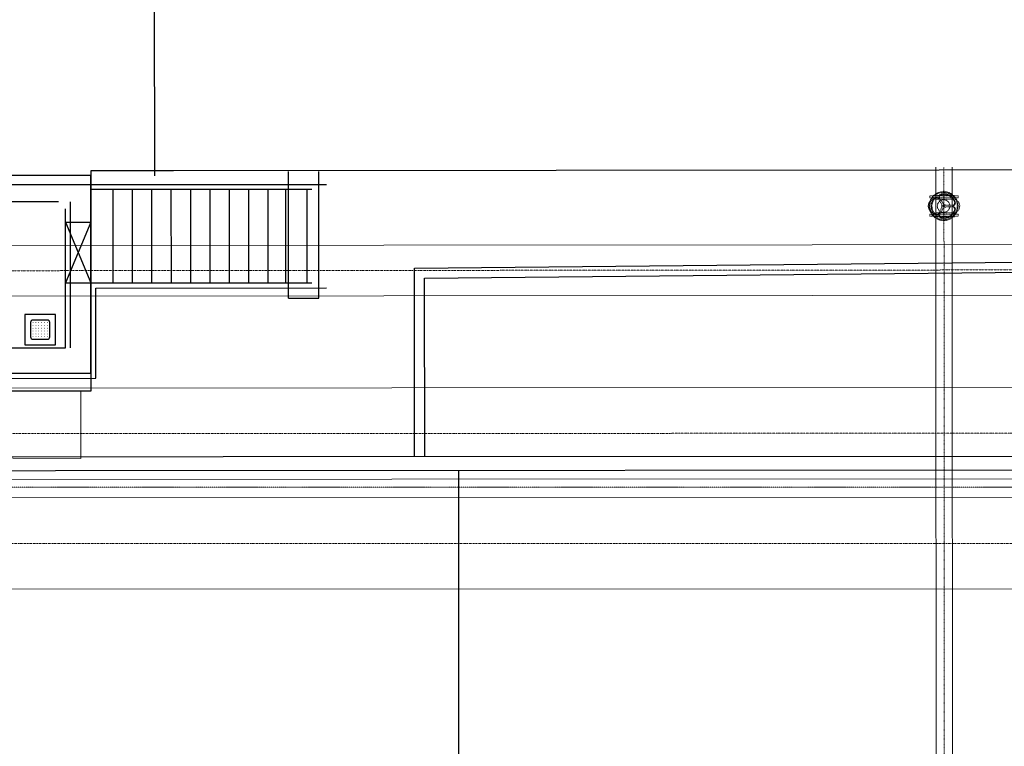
# Model space of a CAD drawing. Header units: metres. Extents: x -270273 to 328371, y -146885 to 591473.
# Tile 35 of 256: x -98333 to -88623, y -15580 to -8417. Entities that reach past the tile are written whole.
import ezdxf
from ezdxf.lldxf.tags import DXFTag

# ---------------------------------------------------------------- set-up
doc = ezdxf.new("R2010")
doc.units = ezdxf.units.M
doc.header["$PDMODE"] = 1
for name, pattern in [('RI-AWZI_PROCESLEIDING', [18.45, 6, -1.8, 1.75, -1.8, 1.75, -1.8, 1.75, -1.8]), ('RI-AWZI_SLIBLEIDING', [11, 5, -3, 0, -3]), ('RI-AWZI_TERREINRIOLERING', [19.8, 6, -1.8, 2.4, -1.8, 1.8, -1.8, 2.4, -1.8])]:
    doc.linetypes.add(name, pattern=pattern)
doc.layers.get('0').update_dxf_attribs({"color": 151})
for name, color, linetype, lineweight in [('B-CO-BC-BETONVORM-G', 50, 'Continuous', 18), ('B-XX-RI-AWZI_PROCESLEIDING-G', 30, 'RI-AWZI_PROCESLEIDING', 18), ('B-XX-RI-AWZI_SLIBLEIDING-G', 40, 'RI-AWZI_SLIBLEIDING', 18), ('B-XX-RI-AWZI_TERREINRIOLERING-G', 211, 'RI-AWZI_TERREINRIOLERING', 18), ('B-XX-VH-VERHARDING-V', 253, 'Continuous', 18)]:
    doc.layers.add(name, color=color, linetype=linetype, lineweight=lineweight)
doc.layers.add('B-XX-OG-BEBOUWING-G', color=1, linetype='Continuous')
doc.layers.add('B-XX-RI-AWZI_BEDRIJFSWATER-G_HDSR', color=150, linetype='HDSR_Bedrijfswater')
doc.styles.get("Standard").update_dxf_attribs({"font": 'iv-font.shx'})
tags = doc.linetypes.add('HDSR_Bedrijfswater', pattern='A,25,-2,["BW",Standard,S=1.5,R=0,X=0,Y=-0.75],-5', length=32).pattern_tags.tags
tags[6] = DXFTag(74, 10)

# ---------------------------------------------------------------- blocks, each defined once
blk = doc.blocks.new('meAF150T')
at = {"color": 0}
for p, q in [((0, -105), (0, 105)), ((4.5, 140), (24.5, 140)), ((4.5, 80), (4.5, 140)), ((24.5, 80), (24.5, 140)), ((185.5, 140), (185.5, 85)), ((185.5, 140), (205.5, 140)), ((205.5, 140), (205.5, -80)), ((210, 105), (210, -105)), ((4.5, -140), (4.5, 80)), ((24.5, 85), (35, 85)), ((24.5, 85), (24.5, -85)), ((36.9, 75.8), (36.9, -74.5)), ((173.1, 75.8), (173.1, -74.5)), ((185.5, 85), (175, 85)), ((185.5, -85), (185.5, 85)), ((35, -85), (24.5, -85)), ((24.5, -140), (24.5, -85)), ((185.5, -85), (175, -85)), ((185.5, -80), (185.5, -140)), ((205.5, -80), (205.5, -140)), ((24.5, -140), (4.5, -140)), ((205.5, -140), (185.5, -140))]:
    blk.add_line(p, q, dxfattribs=at)
at = {"color": 251}
for p, q in [((97.5, 80.3), (97.5, 19.7)), ((112.5, 80.3), (112.5, 19.7)), ((28.4, -39.4), (80.9, -9.1)), ((35.9, -52.3), (88.4, -22.1)), ((174.1, -52.3), (121.6, -22.1)), ((181.6, -39.4), (129.1, -9.1))]:
    blk.add_line(p, q, dxfattribs=at)
for radius in [142.5, 135.2, 8.29]:
    blk.add_circle((105, -3.8), radius, dxfattribs=at)
at = {"color": 0}
blk.add_circle((105, -3.8), 61.8, dxfattribs=at)
at = {"color": 251}
for centre, radius, start, end in [((105, -3.8), 122.5, 111.12675, 188.87325), ((105, -3.8), 115.2, 111.12675, 188.87325), ((72.5, 80.3), 32.3, 0, 111.12675), ((72.5, 80.3), 25, 0, 111.12675), ((137.5, 80.3), 32.3, 68.87325, 180), ((137.5, 80.3), 25, 68.87325, 180), ((105, -3.8), 115.2, 351.12675, 68.87325), ((105, -3.8), 122.5, 351.12675, 68.87325), ((105, -3.8), 19.3, 126.65594, 173.34406), ((87.5, 19.7), 10, 306.65594, 0), ((122.5, 19.7), 10, 180, 233.34406), ((105, -3.8), 19.3, 6.65594, 53.34406), ((15.9, -17.7), 32.3, 188.87325, 300), ((15.9, -17.7), 25, 188.87325, 300), ((48.4, -74), 32.3, 120, 231.12675), ((48.4, -74), 25, 120, 231.12675), ((105, -3.8), 115.2, 231.12675, 308.87325), ((75.9, -0.4), 10, 300, 353.34406), ((93.4, -30.7), 10, 66.65594, 120), ((105, -3.8), 19.3, 246.65594, 293.34406), ((116.6, -30.7), 10, 60, 113.34406), ((134.1, -0.4), 10, 186.65594, 240), ((161.6, -74), 25, 308.87325, 60), ((161.6, -74), 32.3, 308.87325, 60), ((194.1, -17.7), 32.3, 240, 351.12675), ((194.1, -17.7), 25, 240, 351.12675), ((105, -3.8), 122.5, 231.12675, 308.87325)]:
    blk.add_arc(centre, radius, start, end, dxfattribs=at)
at = {"color": 0}
for centre, start, end in [((105, 85), 0, 180), ((105, -85), 180, 0)]:
    blk.add_arc(centre, 70, start, end, dxfattribs=at)
for p in [(0, 0), (0, 0), (210, 0), (210, 0)]:
    blk.add_point(p, dxfattribs=at)

msp = doc.modelspace()

# ---------------------------------------------------------------- linework, layer by layer
at = {"layer": 'B-CO-BC-BETONVORM-G'}
for points in [[(-111554.3513, -5019.1628), (-111542.2966, -11304.4564, 0.413715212), (-109894.9436, -12948.2975), (-64210.1266, -12938.423, 0.414213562), (-62563.4826, -11291.067), (-62563.7623, -9997.1278, 0.000036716), (-62563.7623, -9996.886), (-62569.8976, 6904.3195)], [(-110654.3529, -5017.4366), (-110642.2982, -11302.7303, 0.413715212), (-109895.1381, -12048.2976), (-64210.3211, -12038.423, 0.414213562), (-63463.4826, -11291.2615), (-63463.7622, -9997.3223, 0.000036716), (-63463.7623, -9997.2126), (-63469.8976, 6903.9928)], [(-43533.6991, -8673.4227), (-43532.6186, -10099.5747, -0.414213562), (-44032.2397, -10599.9534), (-98972.909, -10641.5761)], [(-43033.699, -8673.3146), (-43032.6188, -10099.1959, -0.414213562), (-44031.8609, -11099.9532), (-98972.5302, -11141.5759)], [(-131378.6303, -11100.4541), (-131378.3513, -12391.1286, 0.414213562), (-129730.9954, -14037.7726), (-23729.8807, -14014.8609, 0.414213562), (-22083.2367, -12367.5049), (-22083.6989, -10229.2436)], [(-130478.6303, -11100.2596), (-130478.3514, -12390.9341, 0.414213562), (-129731.1899, -13137.7726), (-23730.0752, -13114.8609, 0.414213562), (-22983.2367, -12367.6994), (-22983.6989, -10229.4381)]]:
    msp.add_lwpolyline(points, format="xyb", dxfattribs=at)
at = {"layer": 'B-XX-OG-BEBOUWING-G'}
for p, q in [((-96999.4696, -9954.2825), (-97037.0915, 7612.482)), ((-97631.0809, -9952.0568), (-101730.7085, -9952.9429)), ((-97630.6595, -11902.1023), (-97631.0809, -9952.0568)), ((-95682.3764, -11161.6639), (-95682.6466, -9911.6347)), ((-95382.3694, -11161.5991), (-95382.6396, -9911.5698)), ((-98580.6154, -10042.2641), (-95307.6089, -10041.5567)), ((-95452.6023, -10091.5892), (-97631.0507, -10092.06)), ((-97410.8467, -11012.034), (-97411.0455, -10092.0125)), ((-97219.6243, -11011.9927), (-97219.8231, -10091.9712)), ((-97028.4018, -11011.9513), (-97028.6007, -10091.9298)), ((-96837.1794, -11011.91), (-96837.3783, -10091.8885)), ((-96645.957, -11011.8687), (-96646.1559, -10091.8472)), ((-96454.7346, -11011.8273), (-96454.9334, -10091.8058)), ((-96263.5122, -11011.786), (-96263.711, -10091.7645)), ((-96072.2898, -11011.7447), (-96072.4886, -10091.7232)), ((-95881.0673, -11011.7033), (-95881.2662, -10091.6818)), ((-95707.4153, -11011.6658), (-95707.6141, -10091.6443)), ((-95498.6225, -11011.6207), (-95498.8214, -10091.5992)), ((-95498.6225, -11011.6207), (-95498.8214, -10091.5992)), ((-97951.0322, -10212.132), (-99075.5903, -10212.3751)), ((-97880.7193, -11652.1505), (-97881.0155, -10282.1185)), ((-97830.7182, -11652.1397), (-97831.0294, -10212.1061)), ((-97880.9874, -10412.1216), (-97630.9815, -10412.0675)), ((-97880.9874, -10412.1216), (-97630.8518, -11012.0815)), ((-97630.9815, -10412.0675), (-97880.8577, -11012.1356)), ((-97880.8577, -11012.1356), (-97630.8518, -11012.0815)), ((-97630.8518, -11012.0815), (-95452.4035, -11011.6107)), ((-97580.8399, -11062.0719), (-95307.3884, -11061.5805)), ((-97580.6475, -11952.0927), (-97580.8399, -11062.0719)), ((-95682.3764, -11161.6639), (-95382.3694, -11161.5991)), ((-99075.279, -11652.4087), (-97880.7193, -11652.1505)), ((-101730.287, -11902.9885), (-97630.6595, -11902.1023)), ((-98580.2026, -11952.3088), (-97580.6475, -11952.0927))]:
    msp.add_line(p, q, dxfattribs=at)
for points in [[(-94438.8217, -12724.4359), (-94439.2232, -10866.5549), (-84507.9477, -10766.7393), (-84506.1002, 10547.5216)], [(-94338.8217, -12724.4143), (-94339.2018, -10965.5547), (-84407.9563, -10865.7394), (-84406.0944, 10526.1093)], [(-85562.9162, 9627.9727), (-85497.1699, -8683.4406), (-85213.2817, -8698.5343), (-85210.0883, -9587.9474), (-85493.816, -9617.5576), (-85492.8096, -9897.8497), (-96817.5121, -9906.4292), (-97631.7058, -9907.046), (-97631.2367, -12077.5301), (-108106.2364, -12079.7942), (-108120.565, -8677.1203), (-108120.5657, -8320.2822)]]:
    msp.add_lwpolyline(points, dxfattribs=at)
at = {"layer": 'B-XX-OG-BEBOUWING-G', "flags": 128}
msp.add_lwpolyline([(-97410.9461, -10552.0232, 0, 70.0016, 0), (-97270.9428, -10551.993, 0, 0, 0), (-95498.7219, -10551.6099, 0, 0, 0)], format="xyseb", dxfattribs=at)
at = {"layer": 'B-XX-OG-BEBOUWING-G'}
msp.add_lwpolyline([(-98280.7352, -11622.2363), (-97980.7282, -11622.1715), (-97980.793, -11322.1644), (-98280.8, -11322.2293)], close=True, dxfattribs=at)
msp.add_lwpolyline([(-98200.7452, -11567.2177), (-98060.7419, -11567.1875, 0.414213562), (-98035.7467, -11542.1815), (-98035.777, -11402.1782, 0.414213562), (-98060.783, -11377.183), (-98200.7863, -11377.2133, 0.414213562), (-98225.7814, -11402.2193), (-98225.7512, -11542.2225, 0.414213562)], format="xyb", close=True, dxfattribs=at)
at = {"layer": 'B-XX-OG-BEBOUWING-G', "const_width": 4.0001, "flags": 128}
for points in [[(-98202.7809, -11402.2143, 1), (-98198.7808, -11402.2134, 1)], [(-98202.7748, -11430.215, 1), (-98198.7748, -11430.2141, 1)], [(-98202.7688, -11458.2156, 1), (-98198.7687, -11458.2147, 1)], [(-98174.7802, -11402.2082, 1), (-98170.7801, -11402.2074, 1)], [(-98174.7742, -11430.2089, 1), (-98170.7741, -11430.208, 1)], [(-98174.7681, -11458.2096, 1), (-98170.768, -11458.2087, 1)], [(-98146.7796, -11402.2022, 1), (-98142.7795, -11402.2013, 1)], [(-98146.7735, -11430.2029, 1), (-98142.7734, -11430.202, 1)], [(-98146.7675, -11458.2035, 1), (-98142.7674, -11458.2026, 1)], [(-98118.7789, -11402.1961, 1), (-98114.7788, -11402.1953, 1)], [(-98118.7729, -11430.1968, 1), (-98114.7728, -11430.1959, 1)], [(-98118.7668, -11458.1975, 1), (-98114.7667, -11458.1966, 1)], [(-98090.7783, -11402.1901, 1), (-98086.7782, -11402.1892, 1)], [(-98090.7722, -11430.1907, 1), (-98086.7721, -11430.1899, 1)], [(-98090.7662, -11458.1914, 1), (-98086.7661, -11458.1905, 1)], [(-98062.7776, -11402.184, 1), (-98058.7775, -11402.1832, 1)], [(-98062.7716, -11430.1847, 1), (-98058.7715, -11430.1838, 1)], [(-98062.7655, -11458.1853, 1), (-98058.7654, -11458.1845, 1)], [(-98202.7627, -11486.2163, 1), (-98198.7626, -11486.2154, 1)], [(-98202.7567, -11514.2169, 1), (-98198.7566, -11514.2161, 1)], [(-98202.7506, -11542.2176, 1), (-98198.7505, -11542.2167, 1)], [(-98174.7621, -11486.2102, 1), (-98170.762, -11486.2093, 1)], [(-98174.756, -11514.2109, 1), (-98170.7559, -11514.21, 1)], [(-98174.75, -11542.2115, 1), (-98170.7499, -11542.2107, 1)], [(-98146.7614, -11486.2042, 1), (-98142.7613, -11486.2033, 1)], [(-98146.7554, -11514.2048, 1), (-98142.7553, -11514.2039, 1)], [(-98146.7493, -11542.2055, 1), (-98142.7492, -11542.2046, 1)], [(-98118.7608, -11486.1981, 1), (-98114.7607, -11486.1972, 1)], [(-98118.7547, -11514.1988, 1), (-98114.7546, -11514.1979, 1)], [(-98118.7487, -11542.1994, 1), (-98114.7486, -11542.1986, 1)], [(-98090.7601, -11486.1921, 1), (-98086.76, -11486.1912, 1)], [(-98090.7541, -11514.1927, 1), (-98086.754, -11514.1918, 1)], [(-98090.748, -11542.1934, 1), (-98086.7479, -11542.1925, 1)], [(-98062.7595, -11486.186, 1), (-98058.7594, -11486.1851, 1)], [(-98062.7534, -11514.1867, 1), (-98058.7533, -11514.1858, 1)], [(-98062.7474, -11542.1873, 1), (-98058.7473, -11542.1864, 1)]]:
    msp.add_lwpolyline(points, format="xyb", close=True, dxfattribs=at)
at = {"layer": 'B-XX-OG-BEBOUWING-G'}
msp.add_point((-98130.7641, -11472.2004), dxfattribs=at)
at = {"layer": 'B-XX-RI-AWZI_BEDRIJFSWATER-G_HDSR'}
for points in [[(-79325.409, -12721.8796), (-164322.2355, -12740.2513)], [(-94006.9985, -12860.3235), (-94005.5916, -19368.9771)]]:
    msp.add_lwpolyline(points, dxfattribs=at)
at = {"layer": 'B-XX-RI-AWZI_BEDRIJFSWATER-G_HDSR', "flags": 128}
msp.add_lwpolyline([(-8127.9621, -12812.6239), (-131675.6219, -12883.1949), (-150444.7431, -12887.2518), (-150443.1247, -20374.5224), (-150438.4747, -41887.7722), (-152426.5822, -41888.202)], dxfattribs=at)
at = {"layer": 'B-XX-RI-AWZI_PROCESLEIDING-G'}
for points in [[(-111104.3521, -5018.2997), (-111092.2974, -11303.5933, 0.413715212), (-109895.0409, -12498.2976), (-64210.2238, -12488.423, 0.414213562), (-63013.4826, -11291.1643), (-63013.7623, -9997.2251, 0.000036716), (-63013.7623, -9997.0493), (-63013.8039, -9882.5511)], [(-43283.6991, -8673.3687), (-43282.6187, -10099.3853, -0.414213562), (-44032.0503, -10849.9533), (-98972.7196, -10891.576)], [(-130928.6303, -11100.3569), (-130928.3513, -12391.0313, 0.414213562), (-129731.0926, -13587.7726), (-23729.978, -13564.8609, 0.414213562), (-22533.2367, -12367.6022), (-22533.6989, -10229.3408)]]:
    msp.add_lwpolyline(points, format="xyb", dxfattribs=at)
at = {"layer": 'B-XX-RI-AWZI_SLIBLEIDING-G', "linetype": 'Continuous'}
for points in [[(-90436.4027, -19366.5509), (-90435.5956, -18400.4663, -0.198639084), (-90388.1717, -18286.0751), (-89296.1504, -17193.5816, 0.198958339), (-89295.565, -17192.167), (-89298.4424, -9870.971)], [(-90276.4027, -19366.6846), (-90275.5956, -18400.5999, -0.198639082), (-90275.0102, -18399.1877), (-89182.9889, -17306.6943, 0.198958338), (-89135.565, -17192.1041), (-89138.4424, -9870.9081)]]:
    msp.add_lwpolyline(points, format="xyb", dxfattribs=at)
at = {"layer": 'B-XX-RI-AWZI_SLIBLEIDING-G'}
msp.add_lwpolyline([(-90356.4027, -19366.6177), (-90355.5956, -18400.5331, -0.198639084), (-90331.5909, -18342.6314), (-89239.5697, -17250.138, 0.198958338), (-89215.565, -17192.1355), (-89218.4424, -9870.9395)], format="xyb", dxfattribs=at)
at = {"layer": 'B-XX-RI-AWZI_TERREINRIOLERING-G'}
msp.add_lwpolyline([(-132822.8806, -13033.4429), (17046.0879, -13001.0493, -0.131652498), (19546.2326, -13670.3819), (24585.2515, -16578.2088)], format="xyb", dxfattribs=at)
at = {"layer": 'B-XX-VH-VERHARDING-V'}
msp.add_lwpolyline([(-113055.9998, -12666.5403), (-97731.0928, -12743.2611), (-97731.2367, -12077.5517), (-108106.2364, -12079.7942), (-108120.565, -8677.1203), (-118798.494, -8680.4423, -0.119982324), (-124657.4721, -11010.6784), (-124657.1169, -12653.9962)], format="xyb", close=True, dxfattribs=at)

# ---------------------------------------------------------------- block references
at = {"layer": 'B-XX-RI-AWZI_SLIBLEIDING-G', "rotation": 270.0225186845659}
msp.add_blockref('meAF150T', (-89218.3827, -10149.0944), dxfattribs=at)

doc.saveas('drawing.dxf')
